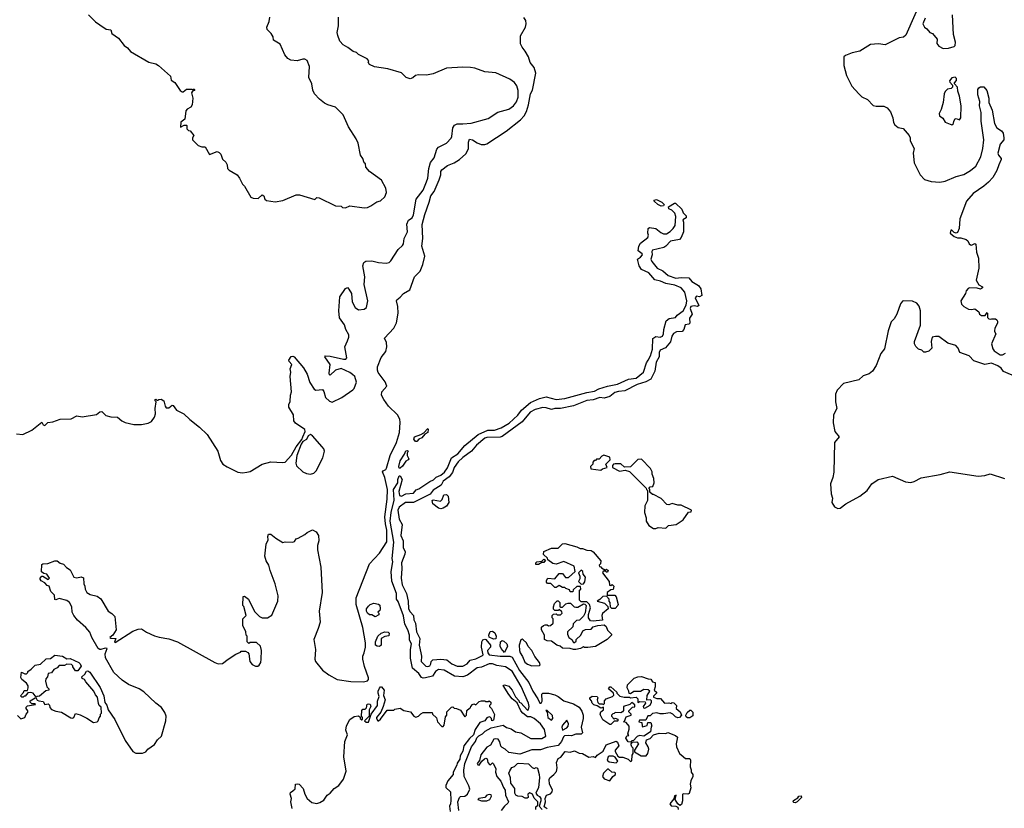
# Model space of a CAD drawing. Extents: x 2086813 to 2278017, y 548126 to 753336.
# Tile 197 of 256: x 2179515 to 2188493, y 640735 to 647932. Entities that reach past the tile are written whole.
import ezdxf

# ---------------------------------------------------------------- set-up
doc = ezdxf.new("R2010")
doc.units = 0

msp = doc.modelspace()

# ---------------------------------------------------------------- linework, layer by layer
at = {"layer": '0CON10XD'}
for points in [[(2187758, 648165), (2187595, 647789.5), (2187575, 647772.8), (2187535, 647765.3), (2187405, 647703.4), (2187345, 647710.2), (2187273.1, 647705), (2187175.2, 647644.8), (2187105, 647630), (2187044, 647605), (2187028.8, 647591.2), (2187028.2, 647515), (2187053.5, 647423.5), (2187103.3, 647325), (2187166.9, 647255), (2187195, 647228.1), (2187245, 647203.1), (2187298.3, 647148.3), (2187325, 647141.1), (2187395, 647141.5), (2187425, 647126.9), (2187455, 647090.8), (2187476.5, 647035), (2187482.9, 646992.9), (2187495, 646972), (2187525, 646948), (2187569.1, 646939.1), (2187626, 646875), (2187633.8, 646855), (2187634.3, 646825), (2187670, 646755), (2187661.2, 646715), (2187670.6, 646625), (2187724.4, 646515), (2187764.7, 646474.7), (2187825, 646455.3), (2187905, 646448.7), (2187955, 646456.8), (2188055, 646501.6), (2188125, 646519.2), (2188185.2, 646554.8), (2188232.5, 646595), (2188279.4, 646680.6), (2188298.3, 646755), (2188305.3, 646835), (2188281.9, 647005), (2188282.7, 647085), (2188266.5, 647145), (2188270.6, 647185), (2188250.6, 647245), (2188251.9, 647295), (2188259.1, 647310.9), (2188275, 647318.6), (2188305, 647318), (2188332.2, 647285), (2188350.4, 647215), (2188353.1, 647175), (2188383.1, 647105), (2188403.1, 646983.1), (2188425.8, 646945), (2188467.8, 646917.8), (2188481.1, 646895), (2188489.4, 646855), (2188487.1, 646835), (2188455.8, 646795), (2188434.4, 646715), (2188440.6, 646695), (2188465, 646666), (2188465.4, 646655), (2188441.4, 646608.6), (2188425.3, 646555), (2188388.3, 646491.7), (2188349.8, 646450.2), (2188307.2, 646412.8), (2188208.5, 646345), (2188149.5, 646275), (2188086.7, 646115), (2188082.5, 646025), (2188065, 645990), (2188053, 645983), (2188035, 645990), (2188015, 646010), (2188005, 646010), (2188000, 645985), (2188035, 645952.5), (2188065, 645942.5), (2188095, 645942.5), (2188146.1, 645926.1), (2188160, 645915), (2188173.8, 645885), (2188185, 645876.2), (2188195, 645874.2), (2188225, 645890), (2188234.3, 645884.3), (2188240, 645810), (2188258, 645755), (2188260, 645665), (2188236, 645555), (2188261.4, 645511.4), (2188293.3, 645495), (2188293.8, 645485), (2188275, 645473.1), (2188245, 645481.4), (2188175.9, 645484.1), (2188162, 645478), (2188143.9, 645456.1), (2188138.3, 645431.7), (2188097.5, 645365), (2188103.8, 645335), (2188125, 645313.8), (2188165, 645290), (2188195, 645286.7), (2188225, 645293.3), (2188260, 645265), (2188267.5, 645245), (2188285, 645232.5), (2188318.3, 645231.7), (2188335, 645260), (2188340, 645255), (2188340, 645215), (2188351.7, 645201.7), (2188365, 645197.5), (2188377, 645203), (2188413, 645203), (2188423.9, 645193.9)], [(2179485, 644153.3), (2179543, 644147), (2179625, 644186.7), (2179715, 644260), (2179730, 644235), (2179745, 644230), (2179770, 644255), (2179817, 644263), (2179885, 644287.5), (2179985, 644290), (2180035, 644316), (2180085, 644308.8), (2180215, 644328.8), (2180245, 644352.5), (2180265, 644357.5), (2180299.3, 644319.3), (2180345, 644307.5), (2180405, 644304), (2180445, 644272), (2180475, 644257.1), (2180555, 644238), (2180625, 644236.7), (2180685, 644250), (2180717.5, 644265), (2180742.5, 644305), (2180753.3, 644335), (2180751.2, 644385), (2180760, 644445), (2180750, 644455), (2180750, 644465), (2180755, 644470), (2180765, 644460), (2180775, 644460), (2180783, 644467), (2180805, 644467.5), (2180828.8, 644455), (2180841.4, 644405), (2180850.9, 644390.9), (2180875, 644388.8), (2180905, 644413.3), (2180915, 644410), (2180945, 644370), (2181012.5, 644335), (2181065, 644283.3), (2181155, 644213.3), (2181223.3, 644145), (2181320, 643995), (2181345, 643910), (2181367.5, 643875), (2181405, 643850), (2181505, 643803.8), (2181545, 643796.7), (2181585, 643803.3), (2181615, 643810), (2181725, 643876.2), (2181805, 643896.2), (2181915, 643890), (2181935, 643894), (2181993.4, 643956.6), (2182035, 644032.5), (2182087.9, 644102.1), (2182097.5, 644125), (2182116.2, 644175), (2182113.6, 644193.6), (2182030.7, 644250.7), (2182015, 644270), (2182012.5, 644325), (2181967.5, 644395), (2181968.3, 644421.7), (2181981.7, 644448.3), (2181982.5, 644505), (2181992.5, 644535), (2181980, 644675), (2181986.7, 644715), (2181981.2, 644745), (2181996.2, 644785), (2181971.7, 644811.7), (2181970, 644825), (2181990.7, 644859.3), (2182005, 644862.5), (2182016.4, 644856.4), (2182103.6, 644753.6), (2182135.9, 644695.9), (2182161.7, 644621.7), (2182200.5, 644560.5), (2182215, 644550), (2182276.1, 644556.1), (2182288.8, 644538.8), (2182302.7, 644482.7), (2182339.5, 644449.5), (2182365, 644442.9), (2182452.9, 644485), (2182553.3, 644555), (2182563.3, 644565), (2182586.1, 644623.9), (2182569.4, 644675), (2182550.5, 644695), (2182525, 644712.5), (2182445, 644748.8), (2182395, 644733.8), (2182345, 644688.8), (2182340.5, 644690.5), (2182336, 644706), (2182344.4, 644785), (2182296.7, 644855), (2182304.2, 644865.8), (2182345, 644862.7), (2182466.2, 644833.8), (2182487.5, 644835), (2182497.5, 644845), (2182478.8, 644945), (2182505, 645000), (2182516.1, 645033.9), (2182516, 645055), (2182490, 645105), (2182477.7, 645147.7), (2182430.4, 645210.4), (2182424.4, 645275), (2182435, 645403.3), (2182485, 645480), (2182505, 645486.7), (2182515, 645472.5), (2182541.7, 645431.7), (2182547.7, 645357.7), (2182575, 645306.7), (2182605, 645283.8), (2182655, 645291.2), (2182676.7, 645305), (2182689.2, 645365), (2182656.1, 645516.1), (2182661.2, 645585), (2182644.2, 645685), (2182651.2, 645715), (2182670.9, 645729.1), (2182725, 645731.2), (2182785, 645714.5), (2182855, 645708.6), (2182884.2, 645715.8), (2182900.3, 645729.7), (2182965, 645833.8), (2183005, 645870), (2183013.3, 645885), (2183020, 645935), (2183052.1, 645995), (2183044.6, 646065), (2183059.1, 646100.9), (2183094.2, 646125), (2183105, 646150), (2183129.6, 646295), (2183193.1, 646375), (2183225, 646452.5), (2183236.4, 646485), (2183244.4, 646575), (2183261.1, 646628.9), (2183295, 646670.8), (2183318.7, 646751.3), (2183332.9, 646767.1), (2183406, 646804), (2183449.1, 646850.9), (2183456.2, 646865), (2183465.4, 646945), (2183479.4, 646970.6), (2183505, 646982.5), (2183555, 646980.7), (2183631.9, 646988.1), (2183785, 647029.4), (2183875, 647087.8), (2183975, 647115.5), (2184017.8, 647145), (2184045, 647182.5), (2184060, 647225), (2184061.1, 647285), (2184047.6, 647327.6), (2184025, 647359.4), (2183985, 647390), (2183855, 647446.1), (2183755.3, 647455.3), (2183665, 647488.1), (2183625, 647495.6), (2183555, 647498.6), (2183405, 647488.8), (2183285, 647438), (2183225, 647426.2), (2183151.7, 647428.3), (2183125, 647421.2), (2183099.7, 647400.3), (2183075, 647391.8), (2183038.8, 647405), (2182995, 647446.7), (2182873, 647483), (2182750.7, 647500.7), (2182705, 647522.5), (2182692.5, 647545), (2182697.5, 647555), (2182682.5, 647575), (2182605, 647614), (2182585, 647631.2), (2182555, 647640), (2182507.3, 647677.3), (2182465, 647701.2), (2182435, 647736.2), (2182415, 647786.7), (2182410.5, 647815), (2182420.5, 647875), (2182420.8, 647955)], [(2180142.5, 647975), (2180205, 647912.5), (2180243.9, 647883.9), (2180304.1, 647844.1), (2180345, 647837.5), (2180356.2, 647806.2), (2180414.2, 647764.2), (2180467, 647697), (2180497.5, 647675), (2180525, 647642.5), (2180693, 647543), (2180755, 647527.5), (2180780, 647515), (2180890, 647415), (2180895, 647380), (2180928.3, 647358.3), (2180977.5, 647285), (2180995, 647272.5), (2181006.1, 647273.9), (2181035, 647297.5), (2181085, 647297.5), (2181095, 647290), (2181105, 647300), (2181110, 647295), (2181110, 647285), (2181091.7, 647278.3), (2181080, 647265), (2181093.3, 647215), (2181086.2, 647155), (2181075, 647133.3), (2181042.5, 647115), (2181030.5, 647099.5), (2181020, 647025), (2180983.8, 646995), (2180981.7, 646951.7), (2181015, 646970), (2181035, 646970), (2181040, 646965), (2181040, 646935), (2181055, 646920), (2181068.3, 646918.3), (2181102.5, 646875), (2181090, 646855), (2181090, 646835), (2181143, 646783), (2181175, 646770), (2181205, 646770), (2181245, 646700), (2181315, 646727.5), (2181335, 646720), (2181350, 646705), (2181365, 646660), (2181395, 646630), (2181407, 646607), (2181410, 646575), (2181425, 646557.5), (2181496.4, 646516.4), (2181520, 646485), (2181545, 646430), (2181563, 646413), (2181623.6, 646313.6), (2181645, 646302.5), (2181689.3, 646300.7), (2181725, 646333.3), (2181740, 646325), (2181750, 646295), (2181765, 646281.2), (2181845, 646270), (2181915, 646282), (2182035, 646332.5), (2182065, 646332.5), (2182205, 646290), (2182225, 646310), (2182245, 646307.5), (2182395, 646232.5), (2182445, 646230), (2182458.3, 646218.3), (2182485, 646213.3)], [(2182485, 646213.3), (2182525, 646232.5), (2182655, 646216.2), (2182685, 646218.8), (2182717.7, 646232.3), (2182771.7, 646268.3), (2182805, 646280), (2182843.3, 646315), (2182860, 646355), (2182853.3, 646395), (2182815, 646467.5), (2182705, 646547.5), (2182670, 646585), (2182667.5, 646615), (2182656.4, 646626.4), (2182643.3, 646665), (2182622.5, 646695), (2182600, 646805), (2182583.8, 646845), (2182513.3, 646955), (2182463, 647063), (2182395, 647133.3), (2182325, 647153.8), (2182295, 647170), (2182247.5, 647205), (2182203.9, 647253.9), (2182187.7, 647287.7), (2182180, 647345), (2182152, 647405), (2182157.5, 647505), (2182135, 647560), (2182115, 647572.5), (2182095, 647572.5), (2182045, 647556.7), (2181987, 647563), (2181958.3, 647578.3), (2181931.7, 647611.7), (2181889.3, 647709.3), (2181830, 647745), (2181826.2, 647775), (2181807.5, 647805), (2181772, 647842), (2181767.3, 647862.7), (2181788, 647915), (2181796, 647955)], [(2187935, 647669.2), (2187985, 647672.9), (2188035, 647686), (2188045, 647697.5), (2188047.1, 647725), (2188030.8, 647795), (2188020.8, 647975)], [(2183340.5, 646470.5), (2183354.7, 646515), (2183355.4, 646545), (2183365, 646562.2), (2183415, 646601.9), (2183475.4, 646624.6), (2183525.4, 646654.6), (2183582.6, 646707.4), (2183606, 646754), (2183606, 646814), (2183615, 646840), (2183645, 646836.2), (2183687.4, 646807.4), (2183723.9, 646793.9), (2183755, 646792.1), (2183775, 646797.9), (2183949.4, 646915), (2184082.2, 647017.8), (2184114.3, 647055.7), (2184135.2, 647094.8), (2184154.3, 647155.7), (2184173.8, 647255), (2184191.2, 647288.8), (2184221.2, 647445), (2184206, 647495), (2184170.3, 647540.3), (2184153.3, 647593.3), (2184123.8, 647645), (2184095, 647680), (2184081.2, 647711.2), (2184081.1, 647785), (2184125.9, 647864.1), (2184133.8, 647895), (2184130.4, 647925), (2184110.8, 647950.8)], [(2187771.2, 647945), (2187750, 647895), (2187765, 647862.5), (2187787.7, 647847.7), (2187815, 647813.3), (2187837.5, 647805), (2187880, 647755), (2187877.5, 647715), (2187895, 647690), (2187935, 647669.2)], [(2188015, 646972.5), (2188030, 646985), (2188033, 647007), (2188043.6, 647026.4), (2188055, 647030), (2188085, 647017.5), (2188096, 647035), (2188098.9, 647145), (2188085.6, 647235), (2188068.8, 647278.8), (2188065.6, 647315.6), (2188040, 647345), (2188040, 647355), (2188057, 647377), (2188057.5, 647395), (2188045, 647407.5), (2188015, 647402.5), (2187992.5, 647375), (2187995, 647360), (2188020, 647335), (2188020, 647315), (2188007, 647303), (2187975, 647297.5), (2187953.3, 647275), (2187943.3, 647255), (2187936.7, 647175), (2187917.7, 647112.3), (2187897.5, 647075), (2187902.5, 647055), (2187931.7, 647031.7), (2187955, 646997.5), (2188015, 646972.5)], [(2179493.6, 641583.6), (2179525, 641552.5), (2179560, 641565), (2179572.5, 641595), (2179588.3, 641611.7), (2179590, 641625), (2179572.5, 641645), (2179573, 641657), (2179585, 641670), (2179658.3, 641681.7), (2179655, 641690), (2179625, 641690), (2179610, 641705), (2179610, 641715), (2179655, 641742.5), (2179665, 641740), (2179673.3, 641723.3), (2179690, 641715), (2179728.8, 641708.8), (2179743, 641683), (2179775, 641690), (2179787, 641677), (2179790, 641655), (2179805, 641637.5), (2179845, 641622.5), (2179895, 641613.3), (2179980.5, 641560.5), (2179995, 641558.8), (2180007.5, 641565), (2180025, 641600), (2180065, 641587.5), (2180126.7, 641556.7), (2180188.3, 641518.3), (2180220, 641525), (2180230, 641535), (2180238.3, 641561.7), (2180250, 641575), (2180250, 641595), (2180260, 641605), (2180257, 641657), (2180240, 641675), (2180233, 641693), (2180225, 641750), (2180205, 641770), (2180190, 641805), (2180118.3, 641888.3), (2180105, 641910), (2180085, 641920), (2180082.5, 641935), (2180109.3, 641960.7), (2180123.9, 641986.1), (2180135, 641990), (2180155, 641977.5), (2180247.7, 641837.7), (2180282.3, 641762.3), (2180292, 641702), (2180307.7, 641677.7), (2180322.5, 641635), (2180382.5, 641545), (2180476.7, 641355), (2180545, 641252.5), (2180575, 641237.5), (2180635, 641237.5), (2180665, 641250), (2180683.6, 641276.4), (2180743, 641317), (2180770.7, 641359.3), (2180807.5, 641395), (2180848, 641535), (2180850.8, 641575), (2180838.3, 641608.3), (2180808, 641655), (2180756.7, 641695), (2180647.9, 641797.9), (2180605, 641826), (2180506.4, 641866.4), (2180450, 641905), (2180373.6, 641973.6), (2180297.3, 642107.3), (2180292.5, 642145), (2180312.5, 642195), (2180295, 642197.1), (2180255, 642183.3), (2180245, 642183.3), (2180230, 642195), (2180173.2, 642293.2), (2180155, 642342.5), (2180118.8, 642385), (2180042, 642452), (2180008, 642495), (2179994, 642525), (2179991.2, 642575), (2179970, 642615), (2179945, 642632), (2179875, 642650), (2179845, 642637.5), (2179835, 642640), (2179831.7, 642681.7), (2179800, 642715), (2179783, 642763), (2179765, 642770), (2179745, 642793.3), (2179711.7, 642811.7), (2179702.5, 642825), (2179702.5, 642835), (2179715, 642852.5), (2179725, 642852.5), (2179775, 642823.3), (2179787.5, 642835), (2179763, 642873), (2179735, 642877.5), (2179713, 642893), (2179715, 642960), (2179725, 642967.5), (2179771.7, 642968.3), (2179835, 642992.5), (2179855, 642992.5), (2179883.3, 642973.3), (2179915, 642962.5), (2179941.7, 642931.7), (2179975, 642912.5), (2180007.5, 642845), (2180035, 642840), (2180075, 642847.5), (2180095, 642840), (2180100, 642785), (2180108.3, 642761.7), (2180112.5, 642735), (2180127.5, 642705), (2180156.1, 642686.1), (2180220.3, 642670.3), (2180255, 642648), (2180322.5, 642535), (2180354.3, 642514.3), (2180382, 642485), (2180393.6, 642365), (2180364.6, 642315.4), (2180337.5, 642295), (2180347, 642287), (2180390, 642285), (2180380, 642255), (2180385, 642247.5), (2180545, 642352), (2180595, 642371.2), (2180625, 642373.3), (2180671.7, 642341.7), (2180745, 642308.8), (2180785, 642296.7), (2180875, 642283.3), (2180955, 642253.3), (2181292.5, 642065), (2181325, 642053.3), (2181365, 642056.7), (2181415, 642097.5), (2181485, 642142.5), (2181528.3, 642161.7), (2181535, 642170), (2181575, 642170), (2181595, 642157.5), (2181603.6, 642143.6), (2181613.9, 642073.9), (2181635, 642047.5), (2181665, 642032.5), (2181685, 642032.5), (2181699.3, 642040.7), (2181712.5, 642065), (2181717.5, 642095), (2181720, 642175), (2181710, 642215), (2181675, 642250), (2181615, 642250), (2181605, 642240), (2181590, 642255), (2181590, 642305), (2181580, 642315), (2181577, 642347), (2181550, 642405), (2181550, 642465), (2181580, 642495), (2181557, 642577), (2181550, 642585), (2181551.7, 642668.3), (2181565, 642670), (2181600, 642645), (2181655, 642530), (2181700, 642485), (2181725, 642472.5), (2181775, 642472.5), (2181815, 642497.5), (2181868, 642625), (2181871.2, 642675), (2181843.8, 642785), (2181797.5, 642905), (2181787, 642953), (2181762.9, 642992.9), (2181750, 643035), (2181762.5, 643145), (2181780, 643185), (2181777.5, 643215), (2181783, 643237), (2181805, 643237.5), (2181851.2, 643201.2), (2181915, 643162.5), (2181935, 643167.5), (2182005, 643163.3), (2182019.3, 643170.7), (2182037, 643193), (2182055, 643200), (2182115, 643232.5), (2182135, 643252.5), (2182185, 643277.5), (2182219.3, 643259.3), (2182240, 643225), (2182241.2, 643175), (2182231.2, 643135), (2182230, 643095), (2182260, 642935), (2182271.4, 642705), (2182246.7, 642535), (2182254.4, 642435), (2182237.5, 642375), (2182195.5, 642275), (2182211.2, 642185), (2182205.6, 642095), (2182210.6, 642075), (2182276.2, 641995), (2182333.3, 641953.3), (2182410.9, 641910.9), (2182535, 641892.5), (2182649.3, 641889.3), (2182685, 641898.9), (2182695, 641910), (2182696.2, 641925), (2182659.2, 642029.2), (2182644, 642095), (2182644.1, 642125), (2182657.2, 642155), (2182667.2, 642205), (2182666.9, 642245), (2182643.9, 642386.1), (2182582.9, 642595), (2182582.8, 642655), (2182705.6, 642965), (2182795, 643064.7), (2182862.6, 643167.4), (2182863.7, 643275), (2182850.6, 643330.6), (2182844.6, 643395.4), (2182866.1, 643555), (2182867.5, 643645), (2182844.7, 643755), (2182823.8, 643805), (2182828.6, 643815), (2182852.4, 643827.6), (2182860.6, 643839.4), (2182892.9, 643955), (2182949.2, 644075), (2182976.7, 644165), (2182984.5, 644255), (2182982.1, 644285), (2182960.9, 644325), (2182876.4, 644405), (2182833.5, 644465), (2182814.1, 644505.9), (2182818, 644535), (2182863.6, 644586.4), (2182847.1, 644627.1), (2182783.3, 644713.3), (2182776.2, 644735), (2182776.2, 644765), (2182809.5, 644850.5), (2182853.1, 644905), (2182863.1, 644945), (2182858.9, 644985), (2182842, 645025), (2182925, 645117.1), (2182950.9, 645165), (2182965.6, 645255), (2182962.9, 645315), (2182950.8, 645365), (2182954, 645375), (2182985, 645398.8), (2183015.7, 645434.3), (2183072.4, 645467.6), (2183113.6, 645586.4), (2183165, 645638), (2183191.5, 645698.5), (2183207.6, 645775), (2183180.9, 645865), (2183189.7, 645935), (2183184, 646064), (2183208.4, 646155), (2183249.3, 646265), (2183263.1, 646325), (2183293.8, 646365), (2183340.5, 646470.5)], [(2183518.8, 640715), (2183511.2, 640795), (2183525.8, 640834.2), (2183535, 640843.8), (2183575, 640846.7), (2183596.7, 640863.3), (2183619.3, 640910.7), (2183611.4, 640941.4), (2183568.8, 641025), (2183564.4, 641085), (2183572.2, 641145), (2183633.7, 641296.3), (2183670, 641345), (2183682.5, 641377.5), (2183702.2, 641397.8), (2183734.3, 641415), (2183759.2, 641440.8), (2183815, 641470.5), (2183923.5, 641493.5), (2183955, 641473.5), (2183995, 641460.8), (2184035, 641433.8), (2184085, 641423.3), (2184175, 641373.5), (2184275, 641373.2), (2184311.9, 641395), (2184298.8, 641455), (2184263.1, 641505), (2184205, 641555.6), (2184175, 641570), (2184145, 641571.2), (2184102.5, 641605), (2184083.9, 641623.9), (2184049.3, 641699.3), (2184004, 641735), (2183973.8, 641775), (2183922.5, 641857.5), (2183935, 641862.5), (2183975, 641850), (2184003.8, 641815), (2184035, 641752.5), (2184065, 641720), (2184070, 641705), (2184085, 641697.5), (2184145, 641632.5), (2184155, 641637.5), (2184160, 641665), (2184155.3, 641695), (2184086.3, 641846.3), (2184005, 641985.5), (2183945.8, 642025), (2183865, 642039.6), (2183825, 642054.2), (2183795, 642053.2), (2183725, 642024.5), (2183685, 642017.2), (2183598.7, 641951.3), (2183555, 641936.1), (2183480.5, 641940.5), (2183385, 641994.7), (2183335, 642002.2), (2183305.3, 641985), (2183278.5, 641941.5), (2183215.3, 641924.7), (2183195, 641921.8), (2183178.1, 641928.1), (2183154.5, 641965), (2183095.3, 642015.3), (2183077.5, 642105), (2183078.7, 642185), (2183087.8, 642235), (2183069.1, 642269.1), (2183068.4, 642315), (2183055.2, 642365.2), (2183027.3, 642415), (2183015, 642492.5), (2182965, 642623.8), (2182950.5, 642645), (2182949.2, 642695), (2182909.4, 642809.4), (2182901.8, 642895), (2182915.7, 642984.3), (2182912.4, 643015), (2182927, 643165), (2182893.2, 643355), (2182900.7, 643435), (2182928, 643548), (2182923.8, 643645), (2182963.3, 643705), (2182962, 643735), (2182975, 643770), (2182985, 643770), (2183001.2, 643735), (2182972.9, 643625), (2182978.7, 643588.7), (2182995, 643582.9), (2183035, 643603.8), (2183105, 643611.5), (2183129.7, 643640.3), (2183155, 643649.6), (2183255, 643718.7), (2183287.8, 643732.2), (2183313.4, 643756.6), (2183355.5, 643774.5), (2183388.7, 643801.3), (2183416.6, 643843.4), (2183452.3, 643935), (2183508.7, 643971.3), (2183573.7, 644046.3), (2183695, 644147.2), (2183783.2, 644186.8), (2183845.3, 644184.7), (2183905, 644206.7), (2183979.1, 644250.9), (2184055.6, 644324.4), (2184091.7, 644368.3), (2184171, 644439), (2184253.8, 644476.2), (2184315, 644489.2), (2184405, 644464.7), (2184485, 644476.3), (2184685, 644530.3), (2184755, 644540.5), (2184795, 644562.7), (2184875, 644588.4), (2184964.3, 644605.7), (2185065, 644650.3), (2185135, 644661.2), (2185202.9, 644715), (2185230.4, 644799.6), (2185245, 644824), (2185266.9, 644863.1), (2185283.8, 644925), (2185287.5, 645022.5), (2185315, 645041.2), (2185355, 645034.3), (2185375, 645044), (2185385.7, 645065), (2185388.8, 645105), (2185410, 645185), (2185435.9, 645204.1), (2185494.4, 645215.6), (2185510, 645235), (2185564.4, 645275), (2185592, 645328), (2185597.1, 645365), (2185578.6, 645445), (2185545.5, 645485.5), (2185489.8, 645509.8), (2185405, 645523.8), (2185356.9, 645546.9), (2185305, 645558.9), (2185250.6, 645620.6), (2185185, 645653.6), (2185162.5, 645685), (2185148.1, 645745), (2185176.4, 645763.6), (2185194.2, 645785), (2185192, 645795), (2185155, 645823.8), (2185159.4, 645865), (2185175, 645892.5), (2185242.5, 645945), (2185247.5, 645965), (2185243.3, 645985), (2185243.8, 646025), (2185256.4, 646036.4), (2185316.7, 646025), (2185359.3, 645989.3), (2185385, 645976.7), (2185411.7, 645978.3), (2185445, 646000), (2185473.9, 646026.1), (2185490, 646055), (2185496.2, 646135), (2185487.3, 646167.3), (2185462.3, 646192.3), (2185432.5, 646205), (2185430, 646225), (2185484.1, 646255.9), (2185495, 646256.7), (2185553.6, 646203.6), (2185565, 646170), (2185591.7, 646141.7), (2185592.5, 646125), (2185560, 646105), (2185566.7, 646085), (2185566.7, 645995), (2185546.1, 645943.9), (2185530, 645925), (2185449.3, 645910.7), (2185406.4, 645863.6), (2185387, 645853), (2185285, 645830), (2185277.5, 645815), (2185282.5, 645785), (2185270, 645745), (2185277.5, 645725), (2185327.5, 645665), (2185378.8, 645638.8), (2185428.8, 645598.8), (2185496.4, 645573.6), (2185545, 645580), (2185615, 645576.7), (2185642.7, 645542.7), (2185705, 645506.2), (2185725.8, 645475), (2185733.8, 645415), (2185713.9, 645403.9), (2185685, 645410), (2185673.3, 645395), (2185706.7, 645325), (2185696.1, 645313.9), (2185665, 645321.4), (2185635.8, 645314.2), (2185629.2, 645295), (2185646.7, 645245), (2185620.7, 645209.3), (2185625, 645162.5), (2185615, 645153.3), (2185582, 645148), (2185571.9, 645105), (2185555, 645085.7), (2185505, 645082.5), (2185475, 645068.8), (2185460, 645045), (2185449.4, 644990.6), (2185402, 644938), (2185353.8, 644915), (2185346, 644895), (2185346.2, 644855), (2185318.6, 644805), (2185307.1, 644725), (2185268.7, 644651.3), (2185225, 644628), (2185145, 644603.5), (2185034, 644545), (2184975, 644538.9), (2184941.2, 644528.8), (2184895, 644492.9), (2184845, 644477.7), (2184805, 644484.3), (2184745, 644463.6), (2184685, 644455.9), (2184565, 644408.8), (2184445, 644383), (2184395, 644383.3), (2184365, 644375.3), (2184315, 644390.8), (2184285, 644393.5), (2184215, 644374.7), (2184169.8, 644350.2), (2184095, 644261.6), (2183915, 644128.8), (2183895, 644122.9), (2183775, 644119.5), (2183755, 644112.2), (2183679.8, 644050.2), (2183635.7, 643995), (2183555, 643936.4), (2183513.4, 643896.6), (2183477.5, 643845), (2183460.6, 643799.4), (2183431.1, 643758.9), (2183375, 643720.6), (2183356.3, 643683.7), (2183285, 643638.5), (2183257.1, 643602.9), (2183220, 643585), (2183105, 643527.3), (2183033.1, 643526.9), (2182975, 643482.1), (2182963.4, 643455), (2182973.6, 643375), (2183001.5, 643325), (2182989.4, 643225), (2183012.3, 643175), (2183010.8, 643115), (2183030, 643075), (2183026.9, 643053.1), (2182994.7, 642975.3), (2183000, 642925), (2182993.5, 642835), (2183003.2, 642775), (2183042.9, 642695), (2183058.1, 642625), (2183061.1, 642555), (2183075, 642527.3), (2183104.7, 642494.7), (2183107.1, 642455), (2183124.2, 642424.2), (2183131.7, 642345), (2183163.9, 642285), (2183158, 642225), (2183171.2, 642155), (2183177.5, 642125), (2183176.8, 642075), (2183216.6, 642033.4), (2183235, 642029.6), (2183254.2, 642035), (2183265, 642053.8), (2183268.1, 642075), (2183280.6, 642089.4), (2183355, 642096.8), (2183409.2, 642089.2), (2183455, 642054.1), (2183505, 642031.6), (2183555, 642032.2), (2183594.2, 642055), (2183623, 642087), (2183675, 642100), (2183735, 642128.6), (2183739.5, 642135), (2183725.6, 642205), (2183729.2, 642255), (2183737.1, 642272.9), (2183755, 642280), (2183765.6, 642275.6), (2183808.8, 642225), (2183807.5, 642205), (2183779.2, 642175), (2183782.2, 642155), (2183795, 642136.9), (2183895, 642122.8), (2183985, 642123.1), (2184005, 642114.5), (2184072.2, 641992.2), (2184158.6, 641885), (2184194.2, 641805), (2184240.6, 641735), (2184257.5, 641695), (2184268.8, 641695), (2184277.6, 641712.4), (2184275, 641776.2), (2184285, 641785.7), (2184335, 641787.5), (2184395, 641770.8), (2184425.2, 641755.2), (2184475, 641716.9), (2184565, 641689.4), (2184617, 641657), (2184641.5, 641621.5), (2184652.7, 641585), (2184653.6, 641556.4), (2184634.5, 641474.5), (2184646.1, 641423.9), (2184635, 641411.2), (2184585, 641411.9), (2184545, 641396.7), (2184515, 641401.1), (2184483.3, 641396.7), (2184473.2, 641386.8), (2184455.9, 641344.1), (2184425, 641308.9), (2184325, 641291.1), (2184265, 641269.1), (2184185, 641267.7), (2184075, 641229.4), (2183975, 641243.8), (2183942, 641275), (2183915, 641290.6)], [(2185365, 646231.2), (2185332.5, 646245), (2185300, 646275), (2185300, 646285), (2185321.7, 646291.7), (2185370, 646265), (2185390, 646245), (2185385, 646233.3), (2185365, 646231.2)], [(2188608.3, 644668.3), (2188485, 644720), (2188465, 644752.5), (2188435, 644773.3), (2188375, 644796.7), (2188315, 644786.7), (2188215, 644820), (2188172.5, 644865), (2188087.5, 644895), (2188073.3, 644935), (2188050, 644960), (2187979.3, 644979.3), (2187895, 645042), (2187865, 645042), (2187836.4, 645033.6), (2187826.7, 644995), (2187832.5, 644935), (2187805, 644906.7), (2187775, 644896.7), (2187758.3, 644898.3), (2187740, 644915), (2187710, 644925), (2187685, 644950), (2187673.6, 644973.6), (2187673.6, 644996.4), (2187730, 645145), (2187730, 645275), (2187715, 645317.5), (2187695, 645346.2), (2187655, 645363.3), (2187575, 645366.7), (2187565, 645362.5), (2187545, 645340), (2187513.3, 645245), (2187487.3, 645202.7), (2187461.2, 645175), (2187433.9, 645093.9), (2187400.5, 644929.5), (2187367.5, 644885), (2187324.2, 644775), (2187292, 644725), (2187259.1, 644700.9), (2187205, 644682.9), (2187165, 644646.4), (2187025, 644612.5), (2186970.2, 644549.8), (2186954.4, 644515.6), (2186952.5, 644445), (2186966, 644385), (2186935.7, 644325), (2186933, 644253), (2186948.8, 644175), (2186986.7, 644125), (2186944, 644075), (2186937.3, 643802.7), (2186930, 643755), (2186907.8, 643695), (2186915.5, 643605), (2186925.6, 643565), (2186921.4, 643525), (2186944, 643485), (2186975, 643470), (2186995, 643474.4), (2187048, 643515), (2187175, 643583.1), (2187242.5, 643635), (2187285, 643696.2), (2187342.7, 643737.3), (2187473.6, 643766.4), (2187593.3, 643715), (2187639.1, 643709.1), (2187671.7, 643718.3), (2187735, 643750), (2187908.3, 643781.7), (2187995, 643804.6), (2188255, 643766.2), (2188315, 643772.5), (2188365, 643786.5), (2188495, 643744.5)], [(2188423.9, 645193.9), (2188431.2, 645181.2), (2188430.8, 645165), (2188406, 645115), (2188402.5, 645095), (2188402.5, 645085), (2188416.7, 645065), (2188376, 644975), (2188386.8, 644926.8), (2188399.7, 644909.7), (2188455, 644873.3), (2188475, 644873.8), (2188505, 644890)], [(2183135, 644083.8), (2183124.1, 644084.1), (2183110, 644105), (2183114.1, 644125.9), (2183173.6, 644146.4), (2183198.3, 644161.7), (2183235, 644200), (2183240, 644195), (2183237.5, 644165), (2183210, 644150), (2183182.5, 644115), (2183155, 644103.3), (2183135, 644083.8)], [(2182165, 643783.8), (2182195.7, 643794.3), (2182218, 643815), (2182277.3, 643932.7), (2182293.3, 643995), (2182288.8, 644015), (2182273.8, 644035), (2182183.8, 644135), (2182165, 644145.7), (2182144.5, 644135.5), (2182130, 644100), (2182097.4, 644082.6), (2182082, 644058), (2182041.5, 643955), (2182031.9, 643885), (2182039.5, 643859.5), (2182095, 643806.2), (2182129.5, 643789.5), (2182165, 643783.8)], [(2182985, 643840), (2182975, 643840), (2182971.2, 643855), (2182985, 643906.7), (2183023.8, 643966.2), (2183035, 643996.7), (2183051.7, 644001.7), (2183056.7, 643995), (2183047.5, 643975), (2183047.5, 643955), (2183062.5, 643925), (2183057.5, 643915), (2183037, 643903), (2183005, 643856.7), (2182985, 643840)], [(2184815, 643820), (2184828.3, 643831.7), (2184870, 643845), (2184860, 643875), (2184900, 643915), (2184895, 643940), (2184842.5, 643957.5), (2184821.7, 643948.3), (2184798.3, 643921.7), (2184775, 643920), (2184765, 643910), (2184751.7, 643908.3), (2184740, 643895), (2184740, 643875), (2184720, 643855), (2184721.7, 643831.7), (2184815, 643820)], [(2185315, 643287.5), (2185335, 643297.5), (2185405, 643292.5), (2185430, 643315), (2185500, 643325), (2185565, 643367.5), (2185611.7, 643438.3), (2185638.3, 643441.7), (2185640, 643455), (2185545, 643502.5), (2185515, 643502.5), (2185465, 643516.7), (2185435, 643503.3), (2185415, 643506.7), (2185365, 643562.5), (2185295, 643600), (2185285, 643600), (2185261.7, 643621.7), (2185260, 643645), (2185250, 643655), (2185265, 643670), (2185288.3, 643671.7), (2185300, 643705), (2185297.5, 643745), (2185282.5, 643785), (2185282.5, 643805), (2185267.5, 643835), (2185185, 643920), (2185151.7, 643918.3), (2185085, 643850), (2185028.3, 643848.3), (2184995, 643877.5), (2184945, 643880), (2184930, 643875), (2184920, 643865), (2184920, 643845), (2184985, 643812.5), (2185035, 643822.5), (2185075, 643810), (2185228.3, 643658.3), (2185230, 643645), (2185240, 643635), (2185240, 643545), (2185213.6, 643496.4), (2185213.3, 643435), (2185226.7, 643385), (2185226.7, 643355), (2185250, 643315), (2185295, 643287.5), (2185315, 643287.5)], [(2183355, 643469.5), (2183332.5, 643475), (2183282.5, 643515), (2183276.7, 643543.3), (2183285, 643550), (2183351.7, 643538.3), (2183367.7, 643552.3), (2183383.3, 643595), (2183405, 643600), (2183422.5, 643585), (2183426.7, 643525), (2183406.1, 643493.9), (2183375, 643473.5), (2183355, 643469.5)], [(2184745, 642442.5), (2184720, 642445), (2184702.5, 642475), (2184702.5, 642505), (2184720, 642565), (2184710, 642595), (2184685, 642620), (2184635, 642620), (2184620, 642635), (2184620, 642725), (2184630, 642735), (2184628.3, 642758.3), (2184595, 642760), (2184561.7, 642728.3), (2184558.3, 642711.7), (2184535, 642710), (2184528.3, 642728.3), (2184495, 642740), (2184485, 642750), (2184465, 642750), (2184435, 642767.5), (2184405, 642750), (2184395, 642750), (2184357, 642787), (2184328.3, 642788.3), (2184318.3, 642798.3), (2184317.5, 642815), (2184330, 642835), (2184395, 642830), (2184435, 642877.5), (2184465, 642877.5), (2184491.7, 642841.7), (2184518.3, 642841.7), (2184580, 642895), (2184570, 642945), (2184475, 642986.7), (2184405, 642963.3), (2184375, 642970), (2184331.7, 643001.7), (2184328.3, 643018.3), (2184291.7, 643051.7), (2184295, 643080), (2184365, 643110), (2184425, 643110), (2184465, 643150), (2184485, 643152.5), (2184595, 643122.5), (2184625, 643107.5), (2184647, 643107), (2184685, 643090), (2184725, 643087.5), (2184745, 643076.7), (2184812.5, 642995), (2184810, 642965), (2184800, 642955), (2184801.7, 642941.7), (2184815, 642940), (2184820.7, 642930.7), (2184855, 642910), (2184865, 642917.5), (2184880, 642905), (2184875, 642890), (2184865, 642890), (2184855, 642900), (2184835, 642900), (2184827.5, 642885), (2184890, 642805), (2184891.7, 642771.7), (2184905, 642770), (2184917, 642777), (2184931.7, 642761.7), (2184927.5, 642732.5), (2184905, 642730), (2184870, 642705), (2184871.7, 642681.7), (2184941.7, 642681.7), (2184952.5, 642665), (2184972.5, 642595), (2184970, 642585), (2184945, 642560), (2184915, 642560), (2184901.7, 642571.7), (2184900, 642615), (2184890, 642625), (2184890, 642645), (2184865, 642670), (2184831.7, 642668.3), (2184805, 642640), (2184780, 642625), (2184848.3, 642608.3), (2184878.3, 642578.3), (2184880, 642555), (2184828.3, 642511.7), (2184822.5, 642495), (2184828.3, 642451.7), (2184745, 642442.5)], [(2184245, 642960), (2184221.7, 642961.7), (2184220, 642975), (2184230, 642985), (2184275, 642990), (2184295, 643010), (2184308.3, 642998.3), (2184295, 642980), (2184275, 642980), (2184245, 642960)], [(2184635, 642780), (2184655, 642782.5), (2184666.4, 642803.6), (2184672.5, 642845), (2184653, 642873), (2184650, 642895), (2184635, 642907.5), (2184610, 642885), (2184622.5, 642855), (2184621.7, 642828.3), (2184610, 642805), (2184635, 642780)], [(2182755, 642482.5), (2182725, 642500), (2182705, 642500), (2182685, 642517.5), (2182676.2, 642535), (2182677.5, 642555), (2182695, 642580), (2182710, 642595), (2182745, 642607.5), (2182787, 642597), (2182798.3, 642588.3), (2182802.5, 642555), (2182798.3, 642541.7), (2182780, 642525), (2182790, 642515), (2182788.3, 642501.7), (2182755, 642482.5)], [(2184565, 642183.3), (2184535, 642193.3), (2184465, 642196.7), (2184443.6, 642213.6), (2184413.9, 642223.9), (2184365, 642260), (2184323.6, 642263.6), (2184300, 642275), (2184300, 642315), (2184273, 642363), (2184273, 642387), (2184290, 642405), (2184305, 642410), (2184325, 642410), (2184335, 642400), (2184355, 642402.5), (2184380, 642425), (2184380, 642465), (2184370, 642475), (2184370, 642495), (2184381.7, 642508.3), (2184405, 642510), (2184415, 642500), (2184445, 642500), (2184460, 642515), (2184458.3, 642528.3), (2184435, 642550), (2184425, 642540), (2184395, 642540), (2184383, 642553), (2184382.5, 642575), (2184392.5, 642605), (2184415, 642630), (2184425, 642630), (2184440, 642615), (2184440, 642575), (2184445, 642570), (2184465, 642570), (2184495, 642600), (2184515, 642607.5), (2184537, 642607), (2184570, 642575), (2184585, 642570), (2184605, 642570), (2184655, 642600), (2184668.3, 642598.3), (2184680, 642585), (2184671.7, 642518.3), (2184655, 642490), (2184618.3, 642451.7), (2184591.7, 642448.3), (2184561.7, 642418.3), (2184558.3, 642391.7), (2184510, 642345), (2184510, 642325), (2184522.5, 642295), (2184550, 642275), (2184565, 642250), (2184575, 642250), (2184588.3, 642261.7), (2184590, 642275), (2184630, 642315), (2184650, 642355), (2184675, 642367.5), (2184725, 642370), (2184745, 642390), (2184787, 642403), (2184845, 642410), (2184862.5, 642395), (2184875, 642360), (2184910, 642325), (2184910, 642315), (2184870, 642275), (2184765, 642212.5), (2184695, 642202.5), (2184665, 642202.5), (2184655, 642210), (2184627, 642193), (2184585, 642183.8), (2184565, 642183.3)], [(2182795, 642212.5), (2182773.6, 642213.6), (2182760, 642225), (2182760, 642255), (2182780, 642305), (2182810, 642335), (2182845, 642346.7), (2182875, 642342.5), (2182883, 642333), (2182879.3, 642310.7), (2182845, 642302.5), (2182810, 642285), (2182810, 642225), (2182795, 642212.5)], [(2183835, 642278.8), (2183795.9, 642295.9), (2183792, 642315), (2183805, 642350), (2183825, 642351.2), (2183848, 642338), (2183860, 642305), (2183855, 642282.5), (2183835, 642278.8)], [(2183935, 642157.5), (2183904.2, 642194.2), (2183896.2, 642215), (2183900, 642255), (2183915, 642266.2), (2183930.5, 642260.5), (2183956.9, 642236.9), (2183964, 642215), (2183935, 642157.5)], [(2184185, 642037.1), (2184255, 642040), (2184260, 642045), (2184253.1, 642065), (2184211.7, 642121.7), (2184185, 642176.9), (2184152.4, 642212.4), (2184135, 642246), (2184105, 642274.2), (2184095, 642278.8), (2184085, 642272), (2184068.5, 642225), (2184070.9, 642175), (2184076.7, 642155), (2184100.4, 642120.4), (2184119.3, 642069.3), (2184145, 642051.4), (2184185, 642037.1)], [(2179665, 641750), (2179636.4, 641786.4), (2179615, 641793.3), (2179590, 641790), (2179565, 641760), (2179555, 641760), (2179545, 641750), (2179535, 641750), (2179523, 641763), (2179548.3, 641791.7), (2179555, 641810), (2179585, 641810), (2179592.5, 641835), (2179591.7, 641851.7), (2179576.7, 641876.7), (2179535, 641910), (2179525, 641930), (2179531.7, 641978.3), (2179563, 641963), (2179577, 641963), (2179590, 641975), (2179590, 641985), (2179620, 642005), (2179655, 642042.5), (2179705, 642050), (2179755, 642100), (2179797, 642103), (2179835, 642132.5), (2179905, 642122.5), (2179945, 642100), (2179975, 642102.5), (2180052.5, 642065), (2180065, 642052.5), (2180076.4, 642033.6), (2180045, 641990), (2180025, 641990), (2180000, 642025), (2180000, 642035), (2179987, 642047), (2179945, 642050), (2179921.7, 642038.3), (2179875, 642037.5), (2179855, 642017.5), (2179827, 642003), (2179805, 641972.5), (2179773.3, 641966.7), (2179767.5, 641935), (2179753, 641917), (2179750, 641895), (2179763, 641843), (2179780, 641825), (2179780, 641815), (2179751.7, 641808.3), (2179695, 641757.5), (2179673, 641757), (2179665, 641750)], [(2185085, 641340), (2185061.7, 641341.7), (2185042.5, 641375), (2185051.7, 641398.3), (2185070, 641400), (2185060, 641415), (2185073, 641457), (2185072.5, 641485), (2185045, 641520), (2185020, 641525), (2185028.3, 641531.7), (2185045, 641570), (2185090, 641585), (2185090, 641595), (2185070, 641615), (2185070, 641625), (2185103, 641657), (2185125, 641660), (2185125, 641680), (2185095, 641700), (2185077, 641683), (2185020, 641665), (2185021.7, 641628.3), (2185010, 641615), (2184995, 641607.5), (2184945, 641610), (2184935, 641600), (2184921.7, 641598.3), (2184910, 641585), (2184910, 641575), (2184935, 641550), (2184945, 641557.5), (2184968.3, 641548.3), (2184970, 641535), (2184965, 641530), (2184935, 641530), (2184905, 641500), (2184895, 641500), (2184831.7, 641541.7), (2184810, 641585), (2184806.7, 641595), (2184812.5, 641615), (2184837, 641633), (2184838.3, 641658.3), (2184815, 641650), (2184781.7, 641671.7), (2184749.3, 641679.3), (2184733.9, 641693.9), (2184727.5, 641715), (2184712.5, 641735), (2184713.3, 641745), (2184735, 641758.8), (2184780, 641755), (2184787.5, 641745), (2184780, 641725), (2184785, 641700), (2184798.3, 641688.3), (2184825, 641690), (2184838.3, 641681.7), (2184847, 641693), (2184847.5, 641715), (2184862.5, 641735), (2184920, 641755), (2184931.7, 641768.3), (2184930, 641785), (2184882.5, 641825), (2184895, 641842.5), (2184905, 641842.5), (2184960, 641795), (2184960, 641785), (2184988.3, 641758.3), (2185025, 641750), (2185075, 641750), (2185085, 641742.5), (2185135, 641750), (2185150, 641735), (2185150, 641705), (2185155, 641700), (2185165, 641710), (2185218.3, 641708.3), (2185222.5, 641695), (2185200, 641665), (2185201.7, 641651.7), (2185215, 641650), (2185263, 641677), (2185276.7, 641703.3), (2185277, 641717), (2185266.7, 641726.7), (2185231.7, 641721.7), (2185237.5, 641765), (2185260, 641805), (2185245, 641817.5), (2185205, 641820), (2185175, 641800), (2185115, 641800), (2185085, 641780), (2185071.7, 641781.7), (2185070, 641805), (2185053.3, 641835), (2185057, 641863), (2185117, 641923), (2185150, 641935), (2185185, 641939.2), (2185245, 641916.7), (2185270, 641915), (2185285, 641890), (2185310, 641885), (2185310, 641845), (2185300, 641815), (2185320, 641795), (2185320, 641785), (2185295, 641760), (2185295, 641750), (2185325, 641737.5), (2185358.3, 641738.3), (2185393.6, 641693.6), (2185435, 641697.5), (2185455, 641692.5), (2185465, 641700), (2185478.3, 641698.3), (2185502.5, 641675), (2185500, 641645), (2185536.4, 641616.4), (2185550, 641585), (2185530, 641565), (2185515, 641562.5), (2185495, 641570), (2185470, 641595), (2185445, 641607.5), (2185385, 641596.7), (2185355, 641597.5), (2185325, 641607.5), (2185285, 641600), (2185265, 641580), (2185241.7, 641578.3), (2185225, 641540), (2185165, 641540), (2185160, 641525), (2185188.3, 641518.3), (2185190, 641485), (2185195, 641480), (2185235, 641490), (2185241.7, 641518.3), (2185268.3, 641518.3), (2185280, 641485), (2185272.5, 641477.5), (2185266.2, 641433.8), (2185207, 641393), (2185165, 641400), (2185145, 641390), (2185108.3, 641351.7), (2185095, 641350), (2185085, 641340)], [(2182776.2, 641675), (2182777, 641713), (2182792.5, 641755), (2182782.5, 641785), (2182783.3, 641805), (2182795, 641832.5), (2182805, 641842.5), (2182815, 641842.5), (2182838.8, 641815), (2182833.3, 641765), (2182846.2, 641725), (2182830, 641665), (2182807, 641613), (2182766.7, 641565), (2182766.7, 641555), (2182780, 641535), (2182786.7, 641533.3), (2182805, 641547.5), (2182865, 641630), (2182925, 641630), (2182935, 641640), (2182985, 641650), (2183018.3, 641628.3), (2183077, 641617), (2183110, 641575), (2183128.3, 641568.3), (2183150, 641575), (2183171.7, 641598.3), (2183195, 641610), (2183275, 641610), (2183280, 641595), (2183315, 641560), (2183323.9, 641523.9), (2183365, 641482.5), (2183375, 641482.5), (2183386.4, 641493.6), (2183398.3, 641571.7), (2183410, 641585), (2183410, 641615), (2183451.7, 641658.3), (2183465, 641660), (2183475, 641650), (2183497, 641647), (2183535, 641630), (2183575, 641570), (2183587.5, 641585), (2183593, 641627), (2183615, 641650), (2183626.4, 641653.6), (2183627.5, 641665), (2183645, 641682.5), (2183655, 641687.5), (2183675, 641680), (2183705, 641710), (2183725, 641717.5), (2183755, 641717.5), (2183765, 641710), (2183785, 641710), (2183795, 641717.5), (2183810, 641705), (2183810, 641685), (2183800, 641675), (2183800, 641665), (2183817, 641647), (2183843, 641593), (2183835, 641540), (2183820, 641535), (2183817.5, 641555), (2183805, 641566.7), (2183795, 641570), (2183775, 641562.5), (2183755, 641532.5), (2183711.2, 641518.8), (2183667.5, 641455), (2183653.6, 641406.4), (2183615, 641372.5), (2183563, 641307), (2183553.9, 641256.1), (2183530, 641215), (2183527.5, 641185), (2183503, 641147), (2183501.7, 641128.3), (2183467.5, 641065), (2183467.5, 641045), (2183420, 640985), (2183400, 640945), (2183400, 640925), (2183442.5, 640885), (2183447, 640807), (2183442.5, 640775), (2183432.5, 640755), (2183440, 640705)], [(2181998.8, 640735), (2181988, 640795), (2181993.8, 640825), (2181980, 640865), (2181985, 640880), (2182005.9, 640894.1), (2182026, 640914), (2182030, 640955), (2182045, 640959.4), (2182063.8, 640955), (2182100.8, 640915), (2182114.3, 640865), (2182135, 640824), (2182179.7, 640789.7), (2182225, 640779.2), (2182252.2, 640787.8), (2182288.8, 640811.2), (2182317.5, 640855), (2182345, 640873.3), (2182383.3, 640915), (2182425, 640943.3), (2182468.3, 641001.7), (2182492, 641075), (2182471.2, 641205), (2182480.6, 641345), (2182504.4, 641405), (2182488.3, 641448.3), (2182495, 641486.7), (2182525, 641546.7), (2182565, 641573.3), (2182605, 641580), (2182618.3, 641568.3), (2182620, 641555), (2182633, 641543), (2182640, 641545), (2182640, 641565), (2182630, 641575), (2182633, 641627), (2182645, 641640), (2182665, 641640), (2182678.3, 641651.7), (2182682.5, 641685), (2182695, 641690), (2182710, 641685), (2182717.5, 641665), (2182700, 641635), (2182700, 641575), (2182660, 641535), (2182675, 641522.5), (2182695, 641522.5), (2182720, 641595), (2182776.2, 641675)], [(2184365, 641540.8), (2184376.9, 641555), (2184372.1, 641582.1), (2184325, 641627.5), (2184311.7, 641628.3), (2184323.6, 641613.6), (2184330.8, 641565), (2184365, 641540.8)], [(2185625, 641560), (2185605, 641560), (2185591.7, 641571.7), (2185590, 641585), (2185600.7, 641609.3), (2185625, 641630), (2185635, 641630), (2185651.7, 641611.7), (2185651.7, 641578.3), (2185625, 641560)], [(2184465, 641450), (2184505, 641471.2), (2184516.2, 641485), (2184520, 641505), (2184505, 641540), (2184463.3, 641495), (2184457.5, 641475), (2184465, 641450)], [(2184325, 640730), (2184298.3, 640748.3), (2184310, 640795), (2184306.7, 640825), (2184317.5, 640855), (2184355, 640868), (2184369.2, 640885), (2184373.8, 640905), (2184346.7, 640955), (2184343, 640997), (2184350, 641015), (2184386.4, 641043.6), (2184408.6, 641071.4), (2184415.8, 641105.8), (2184410, 641155), (2184425, 641190), (2184448.3, 641201.7), (2184490, 641255), (2184535, 641248.8), (2184575, 641258.8), (2184615, 641240), (2184646.2, 641236.2), (2184703.6, 641203.6), (2184745, 641207.5), (2184765, 641200), (2184780.7, 641219.3), (2184833.9, 641256.1), (2184862.5, 641315), (2184955, 641346.7), (2184965, 641340), (2184977.5, 641305), (2184943.9, 641266.1), (2184943.3, 641255), (2184970, 641210), (2184985, 641202.5), (2185015, 641201.2), (2185062.5, 641182.5), (2185085, 641163.3), (2185095, 641170), (2185098.3, 641221.7), (2185110, 641235), (2185110, 641285), (2185097.5, 641295), (2185090, 641315), (2185090, 641325), (2185101.7, 641338.3), (2185143, 641343), (2185157.5, 641325), (2185120, 641265), (2185121.7, 641251.7), (2185182.9, 641212.9), (2185227, 641213), (2185242.5, 641235), (2185250, 641275), (2185246, 641295), (2185223.6, 641333.6), (2185230, 641360), (2185265, 641373.3), (2185293.8, 641406.2), (2185345, 641422.5), (2185405, 641417.5), (2185425, 641425.8), (2185495, 641401.2), (2185513.3, 641385), (2185500, 641325), (2185502.5, 641295), (2185532.5, 641235), (2185545, 641222.5), (2185585, 641190), (2185625, 641190), (2185630, 641175), (2185627.5, 641115), (2185636.4, 641086.4), (2185637.5, 641065), (2185653.3, 641045), (2185653.3, 641025), (2185633.9, 640986.1), (2185627.5, 640955), (2185633.8, 640923.8), (2185620, 640870), (2185606.7, 640863.3), (2185565, 640867.5), (2185557.5, 640862.5), (2185558.8, 640805), (2185548.3, 640771.7), (2185535, 640762.5), (2185517, 640777), (2185490, 640815), (2185500, 640855), (2185485, 640850), (2185478.3, 640821.7), (2185442.5, 640775), (2185455, 640757.5), (2185496.4, 640756.4), (2185516.7, 640746.7), (2185520, 640725)], [(2183915, 641290.6), (2183901.7, 641301.7), (2183892.9, 641342.9), (2183876.2, 641365), (2183855, 641370.8), (2183836.7, 641365), (2183807.7, 641312.3), (2183775, 641293.8), (2183718.6, 641225), (2183708.8, 641171.2), (2183687.5, 641145), (2183691.7, 641131.7), (2183705, 641130), (2183727.5, 641165), (2183751.7, 641188.3), (2183765, 641192.5), (2183776.1, 641186.1), (2183782.5, 641155), (2183800, 641135), (2183807.5, 641132.5), (2183825, 641150), (2183835, 641140), (2183857, 641097), (2183852.5, 641065), (2183866.7, 641025), (2183903, 640983), (2183925, 640926.2), (2183941.8, 640901.8), (2183943.9, 640855), (2183970.8, 640795), (2183967.1, 640782.9), (2183934.3, 640755), (2183904.4, 640715)], [(2184220, 640725), (2184221.7, 640748.3), (2184240, 640765), (2184240, 640795), (2184205, 640827.5), (2184190, 640865), (2184167, 640877), (2184147.5, 640865), (2184150, 640835), (2184143, 640827), (2184125, 640828.8), (2184095, 640843.8), (2184055.9, 640845.9), (2184040, 640855), (2184028.8, 640875), (2184028.8, 640915), (2183993.8, 640965), (2183990, 641015), (2183973.3, 641055), (2183983, 641077), (2184003.6, 641106.4), (2184025, 641117.5), (2184052.5, 641145), (2184065, 641148.8), (2184155, 641140), (2184186.4, 641106.4), (2184205, 641100), (2184225, 641106.7), (2184235, 641102.5), (2184251.2, 641045), (2184253.8, 641013.8), (2184246.7, 640925), (2184222.5, 640875), (2184232.5, 640855), (2184255, 640842.5), (2184267.5, 640825), (2184267.5, 640805), (2184250, 640755), (2184280, 640725)], [(2184955, 641150), (2184967.5, 641165), (2184943, 641203), (2184925, 641212.5), (2184888.3, 641211.7), (2184880, 641205), (2184872.5, 641175), (2184888.8, 641158.8), (2184955, 641150)], [(2184895, 640987.5), (2184924.1, 641025.9), (2184946.4, 641043.6), (2184947.5, 641055), (2184941.7, 641061.7), (2184915, 641066.7), (2184885, 641092.5), (2184875, 641092.5), (2184836.7, 641055), (2184830, 641025), (2184844.2, 641004.2), (2184895, 640987.5)], [(2183775, 640803.8), (2183802.5, 640815), (2183818.1, 640845), (2183815, 640858), (2183795, 640862.5), (2183775, 640856.7), (2183756.2, 640833.8), (2183700, 640825), (2183692.5, 640815), (2183724.2, 640804.2), (2183775, 640803.8)], [(2186585, 640786.7), (2186575, 640790), (2186567.5, 640795), (2186571.7, 640808.3), (2186609.3, 640830.7), (2186620, 640845), (2186640, 640850), (2186642.5, 640835), (2186605, 640793.8), (2186585, 640786.7)]]:
    msp.add_lwpolyline(points, dxfattribs=at)

doc.saveas('drawing.dxf')
